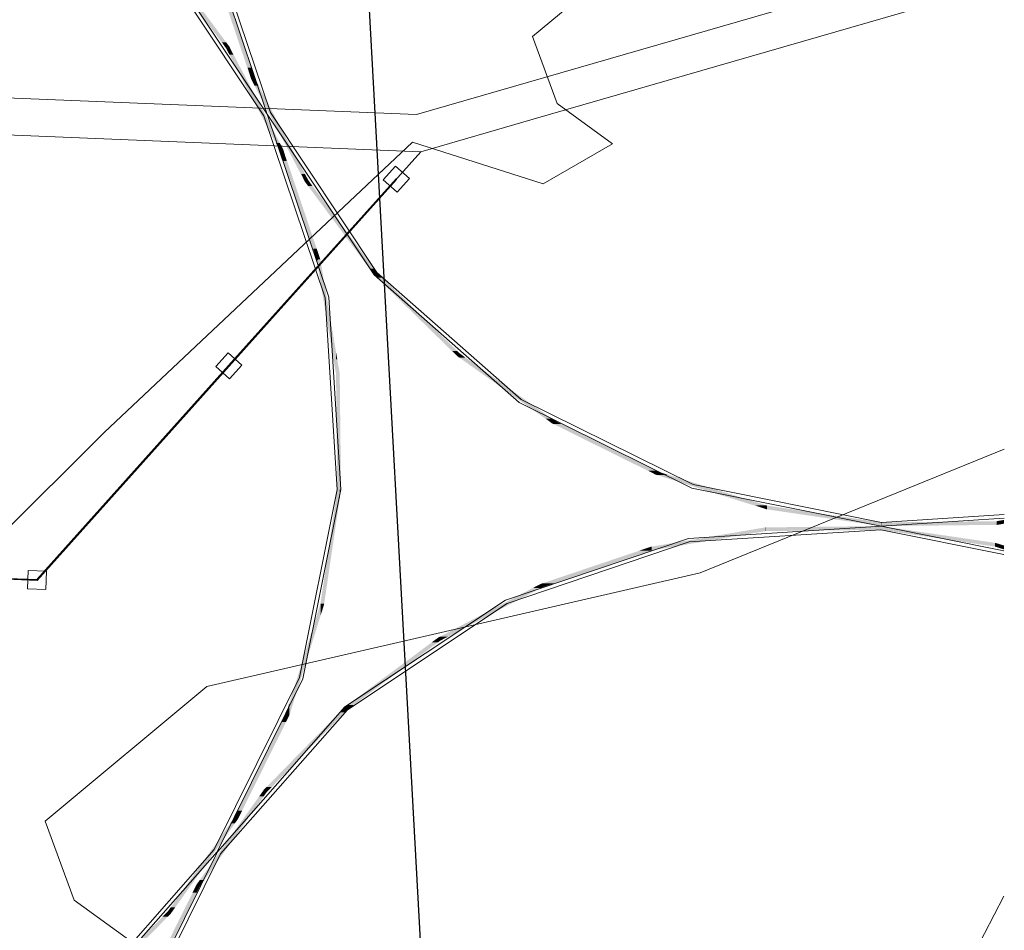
# Model space of a CAD drawing. Extents: x -779 to 790, y -208 to 633.
# Tile 208 of 232: x 546 to 600, y 136 to 185. Entities that reach past the tile are written whole.
import ezdxf

# ---------------------------------------------------------------- set-up
doc = ezdxf.new("R2010")
doc.units = 0
doc.layers.get('0').update_dxf_attribs({"lineweight": 25})
for name, color, linetype, lineweight, true_color in [('10 Bäume Bestand', 9, 'Continuous', 18, 0x808080), ('30 Baugrubenplanung - Bemaßung', 7, 'Continuous', 25, 0x848484), ('60 Baumstützen - Gehegelinie', 9, 'Continuous', 18, 0x808080), ('60 Baumstützen - Ringe neu', 9, 'Continuous', 18, 0x808080), ('60 Baumstützen - Stahlstützen', 9, 'Continuous', 18, 0x808080), ('60 Glaswänden', 9, 'Continuous', 18, 0x808080), ('60 Zaun Besucher', 9, 'Continuous', 18, 0x808080)]:
    doc.layers.add(name, color=color, linetype=linetype, lineweight=lineweight, true_color=true_color)

# ---------------------------------------------------------------- blocks, each defined once
blk = doc.blocks.new('Referenz-A07F5V4VWF', base_point=(-401.415, -176.34))
at = {"layer": '30 Baugrubenplanung - Bemaßung', "color": 0, "lineweight": -2}
blk.add_line((558.767, 305.85), (578.525, -55.233), dxfattribs=at)
blk = doc.blocks.new('Referenz-A07F5V59WF', base_point=(-759.499, -206.186))
at = {"layer": '10 Bäume Bestand', "color": 0, "linetype": 'Continuous', "ltscale": 162.000017}
for p, q in [((581.608, 190.433), (574.181, 184.234)), ((574.181, 184.234), (575.511, 180.601)), ((575.511, 180.601), (578.509, 178.415)), ((567.686, 178.516), (550.998, 162.808)), ((574.756, 176.263), (567.686, 178.516)), ((578.509, 178.415), (574.756, 176.263)), ((550.998, 162.808), (535.017, 146.875)), ((599.684, 161.898), (583.25, 155.216)), ((583.25, 155.216), (556.553, 149.066)), ((556.553, 149.066), (547.815, 141.773)), ((547.815, 141.773), (549.379, 137.499)), ((549.379, 137.499), (552.907, 134.927))]:
    blk.add_line(p, q, dxfattribs=at)
at = {"layer": '60 Baumstützen - Gehegelinie', "color": 0, "linetype": 'Continuous', "ltscale": 162.000017}
for p, q in [((568.134, 177.998), (547.364, 154.823)), ((547.364, 154.823), (471.426, 157.908))]:
    blk.add_line(p, q, dxfattribs=at)
at = {"layer": '60 Baumstützen - Ringe neu', "color": 0, "linetype": 'Continuous', "ltscale": 162.000017}
for p, q in [((556.486, 189.92), (559.822, 180.026)), ((556.682, 189.958), (560.001, 180.114)), ((559.633, 179.938), (553.879, 188.588)), ((559.813, 180.026), (554.03, 188.72)), ((560.001, 180.114), (565.756, 171.464)), ((562.953, 170.093), (559.633, 179.938)), ((563.149, 170.132), (559.813, 180.026)), ((559.822, 180.026), (565.605, 171.332)), ((565.605, 171.332), (573.442, 164.432)), ((565.756, 171.464), (573.553, 164.598)), ((563.612, 159.725), (562.953, 170.093)), ((563.811, 159.712), (563.149, 170.132)), ((573.442, 164.432), (582.797, 159.795)), ((573.553, 164.598), (582.861, 159.984)), ((582.861, 159.984), (593.047, 157.936)), ((561.564, 149.54), (563.612, 159.725)), ((561.753, 149.475), (563.811, 159.712)), ((582.797, 159.795), (593.033, 157.737)), ((593.047, 157.936), (599.682, 158.358)), ((593.033, 157.737), (582.613, 157.075)), ((593.033, 157.737), (599.682, 158.159)), ((599.681, 156.4), (593.033, 157.737)), ((593.02, 157.537), (582.652, 156.879)), ((599.681, 156.198), (593.02, 157.537)), ((582.613, 157.075), (572.719, 153.739)), ((582.652, 156.879), (572.807, 153.559)), ((572.719, 153.739), (564.025, 147.955)), ((572.807, 153.559), (564.157, 147.805)), ((556.95, 140.231), (561.564, 149.54)), ((557.116, 140.12), (561.753, 149.475)), ((564.025, 147.955), (557.125, 140.119)), ((564.157, 147.805), (557.291, 140.008)), ((550.084, 132.434), (556.95, 140.231)), ((550.216, 132.283), (557.116, 140.12)), ((557.125, 140.119), (552.488, 130.764)), ((557.291, 140.008), (552.677, 130.699))]:
    blk.add_line(p, q, dxfattribs=at)
for points in [[(557.605, 183.911), (557.373, 183.911), (554.03, 188.72)], [(557.605, 183.577), (554.262, 188.386), (554.03, 188.386)], [(558.949, 182.553), (558.76, 182.553), (557.138, 187.925)], [(558.949, 181.929), (557.326, 187.301), (557.138, 187.301)], [(557.605, 183.577), (557.605, 183.911), (557.373, 183.911)], [(557.691, 183.577), (557.605, 183.577), (557.605, 183.911)], [(557.775, 183.683), (557.664, 183.683), (557.605, 183.911)], [(557.775, 183.253), (557.691, 183.577), (557.605, 183.577)], [(557.775, 183.253), (557.775, 183.683), (557.664, 183.683)], [(557.983, 183.253), (557.775, 183.253), (557.775, 183.683)], [(560.502, 178.474), (560.294, 178.474), (557.775, 183.683)], [(560.502, 178.044), (557.983, 183.253), (557.775, 183.253)], [(558.949, 181.929), (558.949, 182.553), (558.76, 182.553)], [(559.067, 181.929), (558.949, 181.929), (558.949, 182.553)], [(559.133, 182.008), (559.052, 182.008), (558.949, 182.553)], [(559.133, 181.578), (559.067, 181.929), (558.949, 181.929)], [(559.133, 181.578), (559.133, 182.008), (559.052, 182.008)], [(559.341, 181.578), (559.133, 181.578), (559.133, 182.008)], [(561.86, 176.799), (561.652, 176.799), (559.133, 182.008)], [(561.86, 176.369), (559.341, 181.578), (559.133, 181.578)], [(560.502, 178.044), (560.502, 178.474), (560.294, 178.474)], [(560.583, 178.044), (560.502, 178.044), (560.502, 178.474)], [(560.686, 178.123), (560.568, 178.123), (560.502, 178.474)], [(560.686, 177.499), (560.583, 178.044), (560.502, 178.044)], [(560.686, 177.499), (560.686, 178.123), (560.568, 178.123)], [(560.874, 177.499), (560.686, 177.499), (560.686, 178.123)], [(562.497, 172.751), (562.309, 172.751), (560.686, 178.123)], [(562.497, 172.127), (560.874, 177.499), (560.686, 177.499)], [(561.86, 176.369), (561.86, 176.799), (561.652, 176.799)], [(561.971, 176.369), (561.86, 176.369), (561.86, 176.799)], [(562.029, 176.475), (561.943, 176.475), (561.86, 176.799)], [(562.029, 176.141), (561.971, 176.369), (561.86, 176.369)], [(562.029, 176.141), (562.029, 176.475), (561.943, 176.475)], [(562.262, 176.141), (562.029, 176.141), (562.029, 176.475)], [(565.605, 171.666), (565.373, 171.666), (562.029, 176.475)], [(565.605, 171.332), (562.262, 176.141), (562.029, 176.141)], [(562.497, 172.127), (562.497, 172.751), (562.309, 172.751)], [(562.566, 172.127), (562.497, 172.127), (562.497, 172.751)], [(562.691, 172.175), (562.56, 172.175), (562.497, 172.751)], [(562.691, 170.984), (562.566, 172.127), (562.497, 172.127)], [(562.691, 170.984), (562.691, 172.175), (562.56, 172.175)], [(562.855, 170.984), (562.691, 170.984), (562.691, 172.175)], [(563.542, 167.161), (563.379, 167.161), (562.691, 172.175)], [(565.605, 171.332), (565.605, 171.666), (565.373, 171.666)], [(565.71, 171.332), (565.605, 171.332), (565.605, 171.666)], [(565.756, 171.464), (565.669, 171.464), (565.605, 171.666)], [(565.756, 171.185), (565.71, 171.332), (565.605, 171.332)], [(565.756, 171.185), (565.756, 171.464), (565.669, 171.464)], [(566.023, 171.185), (565.756, 171.185), (565.756, 171.464)], [(570.092, 167.222), (569.825, 167.222), (565.756, 171.464)], [(570.092, 166.943), (566.023, 171.185), (565.756, 171.185)], [(563.542, 165.97), (562.855, 170.984), (562.691, 170.984)], [(563.542, 165.97), (563.542, 167.161), (563.379, 167.161)], [(563.553, 165.97), (563.542, 165.97), (563.542, 167.161)], [(563.612, 166.754), (563.546, 166.754), (563.542, 167.161)], [(563.612, 159.725), (563.612, 166.754), (563.546, 166.754)], [(563.742, 159.239), (563.612, 159.239), (563.612, 166.754)], [(563.742, 165.988), (563.625, 165.988), (563.612, 166.754)], [(570.092, 166.943), (570.092, 167.222), (569.825, 167.222)], [(570.189, 166.943), (570.092, 166.943), (570.092, 167.222)], [(570.22, 167.097), (570.136, 167.097), (570.092, 167.222)], [(570.22, 166.852), (570.189, 166.943), (570.092, 166.943)], [(570.22, 166.852), (570.22, 167.097), (570.136, 167.097)], [(570.542, 166.852), (570.22, 166.852), (570.22, 167.097)], [(575.21, 163.555), (574.888, 163.555), (570.22, 167.097)], [(575.21, 163.311), (570.542, 166.852), (570.22, 166.852)], [(563.612, 159.725), (563.553, 165.97), (563.542, 165.97)], [(563.742, 159.239), (563.742, 165.988), (563.625, 165.988)], [(563.811, 159.712), (563.742, 159.712), (563.742, 165.988)], [(575.21, 163.311), (575.21, 163.555), (574.888, 163.555)], [(575.295, 163.311), (575.21, 163.311), (575.21, 163.555)], [(575.313, 163.482), (575.236, 163.482), (575.21, 163.555)], [(575.313, 163.26), (575.295, 163.311), (575.21, 163.311)], [(575.313, 163.26), (575.313, 163.482), (575.236, 163.482)], [(575.728, 163.26), (575.313, 163.26), (575.313, 163.482)], [(580.834, 160.746), (580.419, 160.746), (575.313, 163.482)], [(580.834, 160.523), (575.728, 163.26), (575.313, 163.26)], [(580.834, 160.523), (580.834, 160.746), (580.419, 160.746)], [(580.901, 160.523), (580.834, 160.523), (580.834, 160.746)], [(580.908, 160.709), (580.845, 160.709), (580.834, 160.746)], [(580.908, 160.5), (580.901, 160.523), (580.834, 160.523)], [(580.908, 160.5), (580.908, 160.709), (580.845, 160.709)], [(581.508, 160.5), (580.908, 160.5), (580.908, 160.709)], [(586.824, 158.859), (586.224, 158.859), (580.908, 160.709)], [(586.824, 158.65), (581.508, 160.5), (580.908, 160.5)], [(563.612, 158.355), (563.41, 158.355), (563.612, 159.725)], [(563.742, 159.239), (563.811, 159.712), (563.742, 159.712)], [(563.612, 158.355), (563.742, 159.239), (563.612, 159.239)], [(586.824, 158.65), (586.824, 158.859), (586.224, 158.859)], [(586.867, 158.65), (586.824, 158.65), (586.824, 158.859)], [(586.868, 158.845), (586.827, 158.845), (586.824, 158.859)], [(586.868, 158.643), (586.868, 158.845), (586.827, 158.845)], [(587.99, 158.643), (586.868, 158.643), (586.868, 158.845)], [(593.033, 157.938), (591.912, 157.938), (586.868, 158.845)], [(563.099, 154.872), (562.898, 154.872), (563.612, 158.355)], [(562.898, 154.872), (563.612, 158.355), (563.41, 158.355)], [(586.868, 158.643), (586.867, 158.65), (586.824, 158.65)], [(593.033, 157.737), (587.99, 158.643), (586.868, 158.643)], [(593.02, 157.668), (586.775, 157.668), (593.02, 157.737)], [(593.033, 157.737), (593.033, 157.938), (591.912, 157.938)], [(593.033, 157.537), (593.02, 157.537), (593.02, 157.737)], [(593.033, 157.535), (593.033, 157.737), (593.02, 157.737)], [(593.033, 157.737), (593.02, 157.737), (593.033, 157.737)], [(593.047, 157.737), (593.033, 157.737), (593.033, 157.938)], [(593.047, 157.936), (593.034, 157.936), (593.033, 157.938)], [(594.155, 157.535), (593.033, 157.535), (593.033, 157.737)], [(599.199, 156.83), (598.077, 156.83), (593.033, 157.737)], [(593.033, 157.737), (593.047, 157.737), (593.033, 157.737)], [(593.047, 157.737), (593.047, 157.936), (593.034, 157.936)], [(599.292, 157.936), (593.047, 157.936), (599.292, 158.005)], [(599.292, 157.806), (593.047, 157.806), (593.047, 157.936)], [(599.292, 157.806), (599.292, 157.936), (593.047, 157.936)], [(593.047, 157.737), (599.292, 157.806), (593.047, 157.806)], [(599.309, 158.005), (599.292, 158.005), (599.309, 158.008)], [(599.309, 157.806), (599.292, 157.806), (599.292, 158.005)], [(599.309, 157.806), (599.309, 158.005), (599.292, 158.005)], [(599.292, 157.806), (599.309, 157.806), (599.292, 157.806)], [(599.682, 158.008), (599.309, 158.008), (599.682, 158.059)], [(599.309, 158.008), (599.682, 158.059), (599.61, 158.059)], [(599.682, 157.996), (599.309, 157.996), (599.682, 158.008)], [(599.309, 157.996), (599.682, 158.008), (599.309, 158.008)], [(599.309, 157.806), (599.682, 157.996), (599.309, 157.996)], [(599.309, 157.806), (599.682, 157.869), (599.434, 157.869)], [(599.682, 157.869), (599.434, 157.869), (599.682, 157.996)], [(599.682, 158.059), (599.61, 158.059), (599.682, 158.072)], [(581.81, 156.625), (580.619, 156.625), (586.758, 157.465)], [(580.619, 156.625), (586.758, 157.465), (585.566, 157.465)], [(586.758, 157.465), (585.566, 157.465), (586.758, 157.667)], [(586.775, 157.667), (586.758, 157.667), (586.775, 157.668)], [(586.775, 157.468), (586.758, 157.468), (586.758, 157.667)], [(586.775, 157.468), (586.775, 157.667), (586.758, 157.667)], [(586.758, 157.465), (586.775, 157.468), (586.758, 157.468)], [(593.02, 157.537), (586.775, 157.537), (586.775, 157.668)], [(593.02, 157.537), (593.02, 157.668), (586.775, 157.668)], [(586.775, 157.468), (593.02, 157.537), (586.775, 157.537)], [(593.033, 157.535), (593.033, 157.537), (593.02, 157.537)], [(599.199, 156.629), (594.155, 157.535), (593.033, 157.535)], [(580.57, 156.407), (579.946, 156.407), (580.57, 156.617)], [(580.619, 156.617), (580.57, 156.617), (580.619, 156.625)], [(580.619, 156.423), (580.57, 156.423), (580.57, 156.617)], [(580.619, 156.423), (580.619, 156.617), (580.57, 156.617)], [(580.619, 156.423), (581.81, 156.625), (580.619, 156.625)], [(599.199, 156.629), (599.199, 156.83), (598.077, 156.83)], [(599.24, 156.629), (599.199, 156.629), (599.199, 156.83)], [(599.243, 156.824), (599.2, 156.824), (599.199, 156.83)], [(599.243, 156.615), (599.24, 156.629), (599.199, 156.629)], [(599.243, 156.615), (599.243, 156.824), (599.2, 156.824)], [(599.682, 156.671), (599.243, 156.671), (599.243, 156.824)], [(599.682, 156.686), (599.637, 156.686), (599.243, 156.824)], [(599.682, 156.615), (599.243, 156.615), (599.682, 156.671)], [(599.243, 156.615), (599.682, 156.671), (599.243, 156.671)], [(599.682, 156.612), (599.682, 156.615), (599.243, 156.615)], [(599.682, 156.612), (599.251, 156.612), (599.243, 156.615)], [(599.682, 156.671), (599.682, 156.686), (599.637, 156.686)], [(575.325, 154.638), (574.701, 154.638), (580.57, 156.407)], [(574.701, 154.638), (580.57, 156.407), (579.946, 156.407)], [(580.57, 156.407), (580.619, 156.423), (580.57, 156.423)], [(599.682, 156.478), (599.682, 156.612), (599.251, 156.612)], [(562.898, 153.547), (562.703, 153.547), (562.898, 154.872)], [(562.898, 153.502), (563.099, 154.872), (562.898, 154.872)], [(574.622, 154.387), (574.192, 154.387), (574.622, 154.612)], [(574.701, 154.612), (574.622, 154.612), (574.701, 154.638)], [(574.701, 154.428), (574.622, 154.428), (574.622, 154.612)], [(574.701, 154.428), (574.701, 154.612), (574.622, 154.612)], [(574.701, 154.428), (575.325, 154.638), (574.701, 154.638)], [(569.598, 151.756), (569.168, 151.756), (574.622, 154.387)], [(569.168, 151.756), (574.622, 154.387), (574.192, 154.387)], [(574.622, 154.387), (574.701, 154.428), (574.622, 154.428)], [(562.703, 152.879), (562.494, 152.879), (562.703, 153.547)], [(562.898, 153.502), (562.703, 153.502), (562.703, 153.547)], [(562.898, 153.502), (562.898, 153.547), (562.703, 153.547)], [(562.703, 152.879), (562.898, 153.502), (562.703, 153.502)], [(561.233, 148.18), (561.024, 148.18), (562.703, 152.879)], [(561.024, 148.18), (562.703, 152.879), (562.494, 152.879)], [(564.491, 148.053), (564.157, 148.053), (569.062, 151.452)], [(564.157, 148.053), (569.062, 151.452), (568.728, 151.452)], [(569.062, 151.452), (568.728, 151.452), (569.062, 151.7)], [(569.168, 151.7), (569.062, 151.7), (569.168, 151.756)], [(569.168, 151.531), (569.062, 151.531), (569.062, 151.7)], [(569.168, 151.531), (569.168, 151.7), (569.062, 151.7)], [(569.062, 151.452), (569.168, 151.531), (569.062, 151.531)], [(569.168, 151.531), (569.598, 151.756), (569.168, 151.756)], [(561.024, 147.586), (560.839, 147.586), (561.024, 148.18)], [(561.024, 147.512), (561.233, 148.18), (561.024, 148.18)], [(560.069, 143.625), (559.79, 143.625), (564.025, 147.67)], [(559.79, 143.625), (564.025, 147.67), (563.746, 147.67)], [(560.839, 147.137), (560.616, 147.137), (560.839, 147.586)], [(561.024, 147.512), (560.839, 147.512), (560.839, 147.586)], [(561.024, 147.512), (561.024, 147.586), (560.839, 147.586)], [(564.025, 147.67), (563.746, 147.67), (564.025, 147.955)], [(564.157, 147.955), (564.025, 147.955), (564.157, 148.053)], [(564.157, 147.805), (564.025, 147.805), (564.025, 147.955)], [(564.157, 147.805), (564.157, 147.955), (564.025, 147.955)], [(564.025, 147.67), (564.157, 147.805), (564.025, 147.805)], [(564.157, 147.805), (564.491, 148.053), (564.157, 148.053)], [(558.46, 142.337), (558.237, 142.337), (560.839, 147.137)], [(558.237, 142.337), (560.839, 147.137), (560.616, 147.137)], [(560.839, 147.137), (561.024, 147.512), (560.839, 147.512)], [(559.637, 143.124), (559.392, 143.124), (559.637, 143.468)], [(559.79, 143.468), (559.637, 143.468), (559.79, 143.625)], [(559.79, 143.34), (559.637, 143.34), (559.637, 143.468)], [(559.79, 143.34), (559.79, 143.468), (559.637, 143.468)], [(559.637, 143.124), (559.79, 143.34), (559.637, 143.34)], [(559.79, 143.34), (560.069, 143.625), (559.79, 143.625)], [(556.42, 138.592), (556.176, 138.592), (559.637, 143.124)], [(556.176, 138.592), (559.637, 143.124), (559.392, 143.124)], [(558.237, 141.991), (558.065, 141.991), (558.237, 142.337)], [(558.237, 141.888), (558.46, 142.337), (558.237, 142.337)], [(558.065, 141.646), (557.821, 141.646), (558.065, 141.991)], [(558.237, 141.888), (558.065, 141.888), (558.065, 141.991)], [(558.237, 141.888), (558.237, 141.991), (558.065, 141.991)], [(558.065, 141.646), (558.237, 141.888), (558.065, 141.888)], [(554.849, 137.115), (554.604, 137.115), (558.065, 141.646)], [(554.604, 137.115), (558.065, 141.646), (557.821, 141.646)], [(556.176, 138.35), (556.004, 138.35), (556.176, 138.592)], [(556.176, 138.248), (556.42, 138.592), (556.176, 138.592)], [(556.004, 137.901), (555.781, 137.901), (556.004, 138.35)], [(556.176, 138.248), (556.004, 138.248), (556.004, 138.35)], [(556.176, 138.248), (556.176, 138.35), (556.004, 138.35)], [(556.004, 137.901), (556.176, 138.248), (556.004, 138.248)], [(553.625, 133.101), (553.402, 133.101), (556.004, 137.901)], [(553.402, 133.101), (556.004, 137.901), (555.781, 137.901)], [(554.604, 136.898), (554.451, 136.898), (554.604, 137.115)], [(554.604, 136.77), (554.849, 137.115), (554.604, 137.115)], [(550.495, 132.568), (550.216, 132.568), (554.451, 136.613)], [(550.216, 132.568), (554.451, 136.613), (554.172, 136.613)], [(554.451, 136.613), (554.172, 136.613), (554.451, 136.898)], [(554.604, 136.77), (554.451, 136.77), (554.451, 136.898)], [(554.604, 136.77), (554.604, 136.898), (554.451, 136.898)], [(554.451, 136.613), (554.604, 136.77), (554.451, 136.77)]]:
    blk.add_solid(points, dxfattribs=at)
at = {"layer": '60 Baumstützen - Stahlstützen', "color": 0, "linetype": 'Continuous', "ltscale": 162.000017}
blk.add_line((590.104, 119.311), (599.672, 137.71), dxfattribs=at)
at = {"layer": '60 Glaswänden', "color": 0, "linetype": 'Continuous', "ltscale": 162.000017}
for p, q in [((599.698, 189.207), (567.89, 180.01)), ((574.203, 179.753), (599.697, 187.125)), ((567.89, 180.01), (543.867, 180.985)), ((568.134, 177.998), (574.203, 179.753)), ((543.786, 178.987), (568.134, 177.998))]:
    blk.add_line(p, q, dxfattribs=at)
at = {"layer": '60 Zaun Besucher', "color": 0, "linetype": 'Continuous', "ltscale": 162.000017}
for p, q in [((566.766, 177.221), (566.099, 176.477)), ((567.511, 176.554), (566.766, 177.221)), ((566.79, 176.529), (557.734, 166.424)), ((557.764, 166.397), (566.819, 176.502)), ((566.099, 176.477), (566.843, 175.809)), ((566.819, 176.502), (566.79, 176.529)), ((566.843, 175.809), (567.511, 176.554)), ((557.71, 167.117), (557.043, 166.372)), ((558.455, 166.449), (557.71, 167.117)), ((557.734, 166.424), (547.355, 154.844)), ((547.372, 154.803), (557.764, 166.397)), ((557.043, 166.372), (557.787, 165.705)), ((557.787, 165.705), (558.455, 166.449)), ((530.897, 155.472), (547.372, 154.803)), ((547.355, 154.844), (530.898, 155.512)), ((546.885, 155.343), (546.844, 154.344)), ((547.884, 155.303), (546.885, 155.343)), ((547.843, 154.304), (547.884, 155.303)), ((546.844, 154.344), (547.843, 154.304))]:
    blk.add_line(p, q, dxfattribs=at)

msp = doc.modelspace()

# ---------------------------------------------------------------- block references
at = {"color": 8, "lineweight": 25, "ltscale": 1250, "true_color": 0x808080}
msp.add_blockref('Referenz-A07F5V59WF', (-759.499, -206.186), dxfattribs=at)
at = {"color": 8, "lineweight": 25, "ltscale": 12.5, "true_color": 0x808080}
msp.add_blockref('Referenz-A07F5V4VWF', (-401.415, -176.34), dxfattribs=at)

doc.saveas('drawing.dxf')
